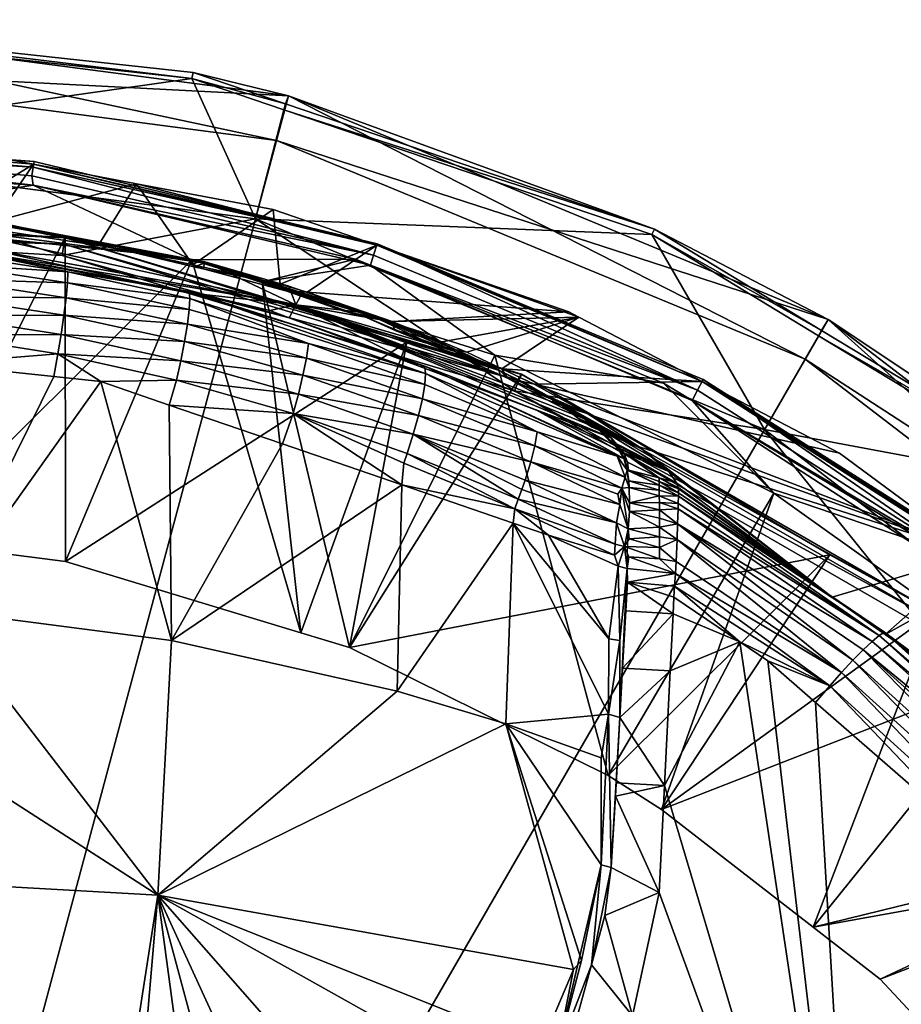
# Model space of a CAD drawing. Extents: x -0.027 to 0.027, y -0.252 to 0.027.
# Tile 138 of 139: x 0.004 to 0.015, y 0.015 to 0.027. Entities that reach past the tile are written whole.
import ezdxf

# ---------------------------------------------------------------- set-up
doc = ezdxf.new("R2010")
doc.units = 0
doc.layers.add('mesh', color=7, linetype='CONTINUOUS')

msp = doc.modelspace()

# ---------------------------------------------------------------- meshes
at = {"layer": 'mesh'}
mesh = msp.add_polyface(dxfattribs=at)
corners = [(0.0027, 0.024293, 0.186852), (0.003295, 0.024042, 0.190412), (0.000384, 0.024213, 0.190405), (0.000386, 0.023957, 0.19428), (0.001805, 0.023875, 0.194358), (0.000386, 0.023906, 0.194384), (0.003287, 0.023745, 0.194269), (0.000385, 0.023983, 0.194171), (0.000505, 0.025962, 0.061001), (0.007222, 0.025078, 0.061501), (0.000505, 0.025962, 0.061501), (0.000505, 0.026507, 0.061501), (0.006236, 0.02588, 0.132596), (0.000505, 0.026507, 0.132596), (0.004723, 0.023927, 0.159172), (0.003314, 0.023982, 0.159244), (-0.000907, 0.024255, 0.159172), (-0.000907, 0.024252, 0.159019), (0.004722, 0.023925, 0.159019), (-0.000903, 0.024174, 0.158887), (0.004708, 0.023847, 0.158887), (-0.000895, 0.024041, 0.158811), (0.003383, 0.024199, 0.18673), (0.000383, 0.024376, 0.186724), (0.000384, 0.024306, 0.186619), (0.003301, 0.023979, 0.186616), (0.003377, 0.024173, 0.186856), (0.000383, 0.024398, 0.186848), (0.003256, 0.023828, 0.193817), (0.000385, 0.024023, 0.193962), (0.003283, 0.023825, 0.194052), (0.002444, 0.024239, 0.165091), (0.000381, 0.024824, 0.165091), (0.000385, 0.024311, 0.165091), (0.004342, 0.024546, 0.165091), (0.003491, 0.024956, 0.1654), (0.000381, 0.024356, 0.185606), (0.00038, 0.025124, 0.1654), (0.00331, 0.024155, 0.185611), (0.004344, 0.024761, 0.165182), (0.00038, 0.025096, 0.165263), (0.00038, 0.025, 0.165148), (0.004354, 0.024827, 0.165287), (0.004347, 0.024795, 0.1654), (0.000505, 0.025, 0.158801), (0.004685, 0.023716, 0.158811), (0.006974, 0.024149, 0.158801)]
mesh.append_faces([[corners[k] for k in face] for face in [(0, 1, 2, 2), (3, 4, 5, 5), (6, 3, 7, 7), (6, 4, 3, 3), (8, 9, 10, 10), (9, 11, 10, 10), (12, 13, 11, 11), (14, 15, 16, 16), (16, 17, 14, 14), (18, 19, 20, 20), (17, 19, 18, 18), (19, 21, 20, 20), (22, 23, 24, 24), (25, 22, 24, 24), (26, 0, 22, 22), (27, 22, 0, 0), (23, 22, 27, 27), (0, 2, 27, 27), (0, 26, 1, 1), (28, 2, 1, 1), (29, 2, 28, 28), (29, 30, 7, 7), (29, 28, 30, 30), (31, 32, 33, 33), (31, 34, 32, 32), (35, 36, 37, 37), (35, 38, 36, 36), (39, 40, 41, 41), (42, 37, 40, 40), (34, 41, 32, 32), (43, 35, 37, 37), (38, 24, 36, 36), (38, 25, 24, 24), (44, 45, 21, 21), (46, 45, 44, 44)]])
mesh = msp.add_polyface(dxfattribs=at)
corners = [(0.005565, 0.024565, 0.1654), (0.00512, 0.023845, 0.185623), (0.003881, 0.024116, 0.185613), (0.006234, 0.023602, 0.185631), (0.005531, 0.023749, 0.186633), (0.007222, 0.025078, 0.061001), (0.007222, 0.025078, 0.061501), (0.000505, 0.025962, 0.061001), (0.007364, 0.025604, 0.061001), (0.000505, 0.026507, 0.001001), (0.007364, 0.025604, 0.001001), (0.000505, 0.026507, 0.061001), (0.000505, 0.025, 0.158801), (0.00622, 0.025809, 0.135003), (0.006974, 0.024149, 0.158801), (0.000505, 0.026435, 0.135003), (0.007364, 0.025604, 0.061501), (0.000505, 0.026507, 0.061501), (0.006236, 0.02588, 0.132596), (0.000505, 0.026507, 0.132596), (0.004723, 0.023927, 0.159172), (-0.000907, 0.024252, 0.159019), (0.004722, 0.023925, 0.159019), (0.003301, 0.023979, 0.186616), (0.003383, 0.024199, 0.18673), (0.003377, 0.024173, 0.186856), (0.006374, 0.023641, 0.186874), (0.004873, 0.023903, 0.186645), (0.00637, 0.023622, 0.186756), (0.003295, 0.024042, 0.190412), (0.006223, 0.023663, 0.165091), (0.004342, 0.024546, 0.165091), (0.002444, 0.024239, 0.165091), (0.004347, 0.024795, 0.1654), (0.00331, 0.024155, 0.185611), (0.003491, 0.024956, 0.1654), (0.004354, 0.024827, 0.165287), (0.00038, 0.025096, 0.165263), (0.004344, 0.024761, 0.165182), (0.00038, 0.025124, 0.1654), (0.004329, 0.02466, 0.165113), (0.00038, 0.025, 0.165148), (0.008373, 0.023717, 0.165113), (0.008417, 0.023852, 0.165232), (0.00841, 0.023836, 0.1654)]
mesh.append_faces([[corners[k] for k in face] for face in [(0, 1, 2, 2), (3, 1, 0, 0), (1, 4, 2, 2), (5, 6, 7, 7), (8, 9, 10, 10), (11, 9, 8, 8), (7, 8, 5, 5), (7, 11, 8, 8), (12, 13, 14, 14), (12, 15, 13, 13), (6, 16, 17, 17), (16, 18, 17, 17), (15, 19, 13, 13), (19, 18, 13, 13), (20, 21, 22, 22), (23, 4, 24, 24), (25, 24, 26, 26), (27, 24, 4, 4), (27, 28, 24, 24), (29, 25, 26, 26), (30, 31, 32, 32), (33, 34, 35, 35), (33, 2, 34, 34), (0, 2, 33, 33), (36, 37, 38, 38), (33, 39, 36, 36), (40, 41, 31, 31), (38, 41, 40, 40), (42, 40, 31, 31), (42, 38, 40, 40), (43, 36, 38, 38), (43, 33, 36, 36), (44, 0, 33, 33), (2, 23, 34, 34), (2, 4, 23, 23)]])
mesh = msp.add_polyface(dxfattribs=at)
corners = [(0.005817, 0.016139, 0.19498), (0.006537, 0.010812, 0.196022), (0.00534, 0.010554, 0.196109), (0.007168, 0.011121, 0.195933), (0.007945, 0.011501, 0.195824), (0.005386, 0.009743, 0.196209), (0.006747, 0.008991, 0.196331), (0.000461, 0.008781, 0.196455), (0.000502, 0.000509, 0.198018), (0.007336, 0.000512, 0.197833), (0.007364, 0.025604, 0.001001), (0.000505, 0.026507, 0.001001), (0.000505, 0.000007, 0.001001), (0.007252, 0.01094, 0.195914), (0.00631, 0.010571, 0.196003), (0.006133, 0.010522, 0.196019), (0.006929, 0.010744, 0.195948), (0.004938, 0.010467, 0.196138), (0.004951, 0.010326, 0.196134), (0.005388, 0.010314, 0.196085), (0.001963, 0.010067, 0.196191), (0.000455, 0.010089, 0.196223), (0.000454, 0.010196, 0.196231), (0.000423, 0.016444, 0.195035), (0.000454, 0.009481, 0.196322), (0.006285, 0.009892, 0.196154), (0.006673, 0.010034, 0.19611)]
mesh.append_faces([[corners[k] for k in face] for face in [(0, 1, 2, 2), (0, 3, 1, 1), (0, 4, 3, 3), (5, 6, 7, 7), (6, 8, 7, 7), (6, 9, 8, 8), (10, 11, 12, 12), (13, 14, 15, 15), (16, 14, 13, 13), (2, 15, 17, 17), (1, 15, 2, 2), (1, 13, 15, 15), (3, 13, 1, 1), (15, 18, 17, 17), (13, 18, 15, 15), (19, 18, 15, 15), (18, 20, 21, 21), (21, 17, 18, 18), (22, 17, 21, 21), (0, 2, 17, 17), (23, 17, 22, 22), (23, 0, 17, 17), (5, 7, 24, 24), (25, 6, 5, 5), (25, 26, 6, 6), (26, 16, 13, 13), (25, 16, 26, 26), (25, 14, 16, 16), (25, 15, 14, 14), (25, 19, 15, 15), (5, 19, 25, 25), (5, 18, 19, 19), (20, 18, 5, 5), (20, 24, 21, 21), (5, 24, 20, 20)]])
mesh = msp.add_polyface(dxfattribs=at)
corners = [(0.006156, 0.023278, 0.193428), (0.003791, 0.023792, 0.19379), (0.007452, 0.023131, 0.190443), (0.007143, 0.023064, 0.193277), (0.007374, 0.022978, 0.193216), (0.00619, 0.023289, 0.193685), (0.008978, 0.022405, 0.193084), (0.008987, 0.022317, 0.193324), (0.006197, 0.023205, 0.19391), (0.00617, 0.022901, 0.194311), (0.004733, 0.023215, 0.194507), (0.006191, 0.023075, 0.194124), (0.006136, 0.022694, 0.194459), (0.004708, 0.023007, 0.194646), (0.007603, 0.022672, 0.193866), (0.007054, 0.023401, 0.165091), (0.008158, 0.023672, 0.165091), (0.006223, 0.023663, 0.165091), (0.007183, 0.024261, 0.1654), (0.006234, 0.023602, 0.185631), (0.005565, 0.024565, 0.1654), (0.007267, 0.023376, 0.18564), (0.006245, 0.023582, 0.186645), (0.005531, 0.023749, 0.186633), (0.006354, 0.023557, 0.186647), (0.006974, 0.024149, 0.158801), (0.00622, 0.025809, 0.135003), (0.007312, 0.025439, 0.135003), (0.007364, 0.025604, 0.061501), (0.007331, 0.025509, 0.132596), (0.006236, 0.02588, 0.132596), (0.00637, 0.023622, 0.186756), (0.004873, 0.023903, 0.186645), (0.007334, 0.023297, 0.186785), (0.00829, 0.022981, 0.186962), (0.008278, 0.023035, 0.187068), (0.006374, 0.023641, 0.186874), (0.007371, 0.023353, 0.186943), (0.003295, 0.024042, 0.190412), (0.004342, 0.024546, 0.165091), (0.008335, 0.023601, 0.165091), (0.008373, 0.023717, 0.165113), (0.007585, 0.023279, 0.185644), (0.01004, 0.022113, 0.158811), (0.004685, 0.023716, 0.158811)]
mesh.append_faces([[corners[k] for k in face] for face in [(0, 1, 2, 2), (2, 3, 0, 0), (2, 4, 3, 3), (4, 5, 3, 3), (4, 6, 5, 5), (5, 7, 8, 8), (5, 0, 3, 3), (9, 10, 11, 11), (12, 13, 9, 9), (8, 14, 11, 11), (7, 14, 8, 8), (15, 16, 17, 17), (18, 19, 20, 20), (18, 21, 19, 19), (19, 22, 23, 23), (19, 24, 22, 22), (21, 24, 19, 19), (25, 26, 27, 27), (28, 29, 30, 30), (26, 29, 27, 27), (26, 30, 29, 29), (31, 22, 24, 24), (31, 23, 22, 22), (32, 23, 31, 31), (33, 31, 24, 24), (34, 31, 33, 33), (35, 36, 31, 31), (2, 36, 37, 37), (2, 38, 36, 36), (17, 16, 39, 39), (40, 39, 16, 16), (41, 39, 40, 40), (21, 33, 24, 24), (42, 33, 21, 21), (25, 43, 44, 44)]])
mesh = msp.add_polyface(dxfattribs=at)
corners = [(0.009937, 0.018169, 0.194329), (0.005817, 0.016139, 0.19498), (0.00865, 0.018554, 0.194435), (0.01074, 0.015256, 0.194844), (0.00908, 0.012425, 0.195574), (0.007945, 0.011501, 0.195824), (0.010343, 0.014328, 0.195082), (0.010092, 0.013743, 0.195232), (0.000423, 0.016444, 0.195035), (0.000407, 0.01963, 0.194833), (0.00598, 0.019153, 0.194604), (0.011438, 0.014711, 0.194836), (0.01111, 0.015898, 0.194562), (0.011753, 0.01617, 0.194462), (0.000505, 0.000007, 0.001001), (0.013755, 0.022957, 0.001001), (0.007364, 0.025604, 0.001001), (0.011244, 0.017467, 0.194156), (0.011235, 0.017311, 0.194196), (0.011288, 0.018242, 0.193954), (0.011186, 0.016465, 0.194417), (0.011066, 0.016497, 0.194508), (0.011065, 0.017765, 0.194218), (0.011154, 0.018281, 0.194086), (0.011288, 0.019156, 0.193816), (0.010954, 0.015312, 0.194714), (0.010535, 0.014224, 0.195018), (0.010794, 0.014741, 0.194862), (0.010835, 0.015366, 0.194802), (0.011375, 0.01442, 0.194911), (0.010559, 0.012811, 0.195333), (0.011816, 0.017439, 0.194129)]
mesh.append_faces([[corners[k] for k in face] for face in [(0, 1, 2, 2), (3, 1, 0, 0), (4, 5, 1, 1), (1, 6, 7, 7), (3, 6, 1, 1), (8, 9, 1, 1), (10, 2, 1, 1), (11, 12, 13, 13), (14, 15, 16, 16), (17, 18, 19, 19), (18, 20, 19, 19), (21, 22, 23, 23), (23, 20, 21, 21), (19, 20, 23, 23), (24, 19, 23, 23), (25, 20, 12, 12), (26, 25, 27, 27), (25, 21, 20, 20), (26, 21, 25, 25), (26, 28, 21, 21), (26, 3, 28, 28), (26, 6, 3, 3), (26, 7, 6, 6), (22, 0, 23, 23), (0, 28, 3, 3), (0, 21, 28, 28), (22, 21, 0, 0), (13, 20, 18, 18), (13, 12, 20, 20), (11, 25, 12, 12), (11, 27, 25, 25), (29, 27, 11, 11), (29, 26, 27, 27), (30, 26, 29, 29), (31, 17, 19, 19)]])
mesh = msp.add_polyface(dxfattribs=at)
corners = [(0.008922, 0.022399, 0.192805), (0.007374, 0.022978, 0.193216), (0.007452, 0.023131, 0.190443), (0.010683, 0.023049, 0.1654), (0.008591, 0.022932, 0.185786), (0.007585, 0.023279, 0.185644), (0.010804, 0.022986, 0.1654), (0.009179, 0.02269, 0.186029), (0.008622, 0.022832, 0.187071), (0.007222, 0.025078, 0.061001), (0.013482, 0.022485, 0.061501), (0.007222, 0.025078, 0.061501), (0.006974, 0.024149, 0.158801), (0.007312, 0.025439, 0.135003), (0.011665, 0.023963, 0.135003), (0.007364, 0.025604, 0.061501), (0.011696, 0.024028, 0.132596), (0.007331, 0.025509, 0.132596), (0.004723, 0.023927, 0.159172), (0.010125, 0.02231, 0.159172), (0.008767, 0.022687, 0.159244), (0.004722, 0.023925, 0.159019), (0.004708, 0.023847, 0.158887), (0.010124, 0.022307, 0.159019), (0.004685, 0.023716, 0.158811), (0.010093, 0.022235, 0.158887), (0.009146, 0.02269, 0.187473), (0.008547, 0.022937, 0.187231), (0.008278, 0.023035, 0.187068), (0.007334, 0.023297, 0.186785), (0.007999, 0.023065, 0.186855), (0.00829, 0.022981, 0.186962), (0.007371, 0.023353, 0.186943), (0.00754, 0.023293, 0.186985), (0.00637, 0.023622, 0.186756), (0.006374, 0.023641, 0.186874), (0.007054, 0.023401, 0.165091), (0.008335, 0.023601, 0.165091), (0.008158, 0.023672, 0.165091), (0.009809, 0.022535, 0.165091), (0.00841, 0.023836, 0.1654), (0.007267, 0.023376, 0.18564), (0.007183, 0.024261, 0.1654), (0.012207, 0.02212, 0.165113), (0.008373, 0.023717, 0.165113), (0.008417, 0.023852, 0.165232), (0.012261, 0.022223, 0.165401), (0.004344, 0.024761, 0.165182), (0.004347, 0.024795, 0.1654), (0.005565, 0.024565, 0.1654), (0.013001, 0.021652, 0.158801), (0.01004, 0.022113, 0.158811)]
mesh.append_faces([[corners[k] for k in face] for face in [(0, 1, 2, 2), (3, 4, 5, 5), (6, 7, 4, 4), (7, 8, 4, 4), (9, 10, 11, 11), (12, 13, 14, 14), (10, 15, 11, 11), (16, 17, 15, 15), (13, 17, 16, 16), (18, 19, 20, 20), (18, 21, 19, 19), (21, 22, 23, 23), (22, 24, 25, 25), (26, 27, 28, 28), (29, 30, 31, 31), (32, 28, 33, 33), (28, 34, 31, 31), (32, 35, 28, 28), (2, 33, 28, 28), (2, 32, 33, 33), (28, 27, 2, 2), (36, 37, 38, 38), (39, 37, 36, 36), (40, 41, 42, 42), (40, 5, 41, 41), (3, 5, 40, 40), (43, 44, 37, 37), (45, 46, 40, 40), (45, 47, 44, 44), (40, 48, 45, 45), (42, 49, 40, 40), (4, 30, 29, 29), (5, 4, 29, 29), (4, 31, 30, 30), (4, 8, 31, 31), (50, 51, 12, 12)]])
mesh = msp.add_polyface(dxfattribs=at)
corners = [(0.011057, 0.021653, 0.190151), (0.007452, 0.023131, 0.190443), (0.010878, 0.021776, 0.189648), (0.010685, 0.021907, 0.189108), (0.010181, 0.022194, 0.188351), (0.01311, 0.020901, 0.165091), (0.011804, 0.022204, 0.165091), (0.009809, 0.022535, 0.165091), (0.009478, 0.022568, 0.186153), (0.010804, 0.022986, 0.1654), (0.009889, 0.022371, 0.18645), (0.008591, 0.022932, 0.185786), (0.010683, 0.023049, 0.1654), (0.009179, 0.02269, 0.186029), (0.013482, 0.022485, 0.061001), (0.013482, 0.022485, 0.061501), (0.007222, 0.025078, 0.061001), (0.007364, 0.025604, 0.061001), (0.007364, 0.025604, 0.001001), (0.013755, 0.022957, 0.061001), (0.006974, 0.024149, 0.158801), (0.011665, 0.023963, 0.135003), (0.013001, 0.021652, 0.158801), (0.013755, 0.022957, 0.061501), (0.007364, 0.025604, 0.061501), (0.011696, 0.024028, 0.132596), (0.007312, 0.025439, 0.135003), (0.01053, 0.021999, 0.188738), (0.009872, 0.022347, 0.18807), (0.00918, 0.022605, 0.187339), (0.009501, 0.022468, 0.187518), (0.009957, 0.022263, 0.187935), (0.010215, 0.02212, 0.188147), (0.01047, 0.021981, 0.18847), (0.011185, 0.021554, 0.190571), (0.010302, 0.021884, 0.192439), (0.008922, 0.022399, 0.192805), (0.008335, 0.023601, 0.165091), (0.012261, 0.022223, 0.165401), (0.010272, 0.022189, 0.186727), (0.012142, 0.021999, 0.165091), (0.012207, 0.02212, 0.165113), (0.008417, 0.023852, 0.165232), (0.008373, 0.023717, 0.165113), (0.00841, 0.023836, 0.1654), (0.012273, 0.022246, 0.165233), (0.010909, 0.021839, 0.187475)]
mesh.append_faces([[corners[k] for k in face] for face in [(0, 1, 2, 2), (1, 3, 2, 2), (1, 4, 3, 3), (5, 6, 7, 7), (8, 9, 10, 10), (9, 11, 12, 12), (8, 13, 9, 9), (14, 15, 16, 16), (17, 18, 19, 19), (16, 17, 19, 19), (20, 21, 22, 22), (15, 23, 24, 24), (23, 25, 24, 24), (26, 25, 21, 21), (27, 4, 28, 28), (29, 30, 31, 31), (32, 27, 31, 31), (32, 33, 27, 27), (3, 4, 27, 27), (27, 28, 31, 31), (34, 35, 36, 36), (7, 6, 37, 37), (10, 38, 39, 39), (10, 9, 38, 38), (40, 37, 6, 6), (41, 37, 40, 40), (42, 43, 41, 41), (9, 12, 44, 44), (44, 38, 9, 9), (45, 42, 41, 41), (45, 38, 42, 42), (10, 31, 30, 30), (39, 31, 10, 10), (46, 31, 39, 39), (32, 31, 46, 46)]])
mesh = msp.add_polyface(dxfattribs=at)
corners = [(0.015505, 0.020179, 0.165402), (0.011516, 0.021448, 0.188682), (0.010909, 0.021839, 0.187475), (0.010272, 0.022189, 0.186727), (0.013802, 0.019666, 0.192343), (0.01184, 0.02118, 0.189999), (0.011541, 0.021427, 0.188784), (0.011868, 0.021156, 0.190115), (0.01198, 0.020777, 0.192679), (0.011756, 0.020789, 0.192862), (0.011755, 0.020867, 0.192747), (0.011755, 0.020936, 0.192624), (0.011395, 0.021047, 0.192712), (0.011755, 0.020993, 0.192493), (0.01119, 0.021504, 0.190253), (0.013755, 0.022957, 0.061001), (0.007364, 0.025604, 0.001001), (0.013755, 0.022957, 0.001001), (0.007222, 0.025078, 0.061001), (0.013482, 0.022485, 0.061001), (0.013755, 0.022957, 0.061501), (0.013676, 0.022828, 0.132596), (0.011696, 0.024028, 0.132596), (0.011665, 0.023963, 0.135003), (0.015009, 0.01949, 0.159172), (0.013775, 0.020171, 0.159244), (0.010125, 0.02231, 0.159172), (0.010124, 0.022307, 0.159019), (0.010093, 0.022235, 0.158887), (0.015007, 0.019488, 0.159019), (0.01004, 0.022113, 0.158811), (0.014961, 0.019425, 0.158887), (0.01311, 0.020901, 0.165091), (0.012142, 0.021999, 0.165091), (0.011804, 0.022204, 0.165091), (0.012261, 0.022223, 0.165401), (0.013887, 0.021373, 0.165401), (0.01196, 0.021022, 0.191283), (0.011333, 0.021376, 0.191559), (0.011754, 0.021081, 0.192033), (0.011977, 0.020965, 0.191942), (0.011754, 0.021037, 0.192351), (0.011981, 0.02095, 0.192127), (0.011982, 0.020904, 0.192351), (0.011982, 0.020864, 0.19251), (0.011978, 0.020713, 0.192803), (0.011397, 0.020965, 0.192825), (0.011402, 0.020787, 0.193038), (0.011756, 0.020701, 0.19297), (0.011389, 0.021171, 0.192473), (0.013001, 0.021652, 0.158801), (0.014881, 0.019318, 0.158811)]
mesh.append_faces([[corners[k] for k in face] for face in [(0, 1, 2, 2), (3, 0, 2, 2), (4, 5, 6, 6), (4, 7, 5, 5), (8, 9, 10, 10), (11, 12, 13, 13), (7, 14, 5, 5), (15, 16, 17, 17), (18, 15, 19, 19), (20, 21, 22, 22), (23, 22, 21, 21), (24, 25, 26, 26), (26, 27, 24, 24), (27, 28, 29, 29), (28, 30, 31, 31), (32, 33, 34, 34), (3, 35, 36, 36), (7, 37, 38, 38), (37, 39, 38, 38), (40, 39, 37, 37), (41, 42, 43, 43), (39, 42, 41, 41), (40, 42, 39, 39), (44, 13, 43, 43), (44, 11, 13, 13), (44, 10, 11, 11), (8, 10, 44, 44), (45, 9, 8, 8), (10, 46, 11, 11), (9, 47, 10, 10), (48, 47, 9, 9), (13, 41, 43, 43), (13, 49, 41, 41), (41, 49, 39, 39), (50, 51, 30, 30)]])
mesh = msp.add_polyface(dxfattribs=at)
corners = [(0.000388, 0.023393, 0.19488), (0.000388, 0.023509, 0.194827), (0.001799, 0.02357, 0.194733), (0.000385, 0.023983, 0.194171), (0.003283, 0.023825, 0.194052), (0.003287, 0.023745, 0.194269), (0.003791, 0.023792, 0.19379), (0.006156, 0.023278, 0.193428), (0.001804, 0.023745, 0.194561), (0.001805, 0.023875, 0.194358), (0.001791, 0.02336, 0.194862), (0.003274, 0.023439, 0.194649), (0.003284, 0.023614, 0.194473), (0.004749, 0.02339, 0.194327), (0.004753, 0.023521, 0.194119), (0.006197, 0.023205, 0.19391), (0.00619, 0.023289, 0.193685), (0.003257, 0.02323, 0.194781), (0.004733, 0.023215, 0.194507), (0.006191, 0.023075, 0.194124), (0.000385, 0.024311, 0.165091), (0.001411, 0.020511, 0.165091), (0.002444, 0.024239, 0.165091), (0.00512, 0.023845, 0.185623), (0.006234, 0.023602, 0.185631), (0.005531, 0.023749, 0.186633), (0.004708, 0.023847, 0.158887), (-0.000895, 0.024041, 0.158811), (0.004685, 0.023716, 0.158811), (0.003383, 0.024199, 0.18673), (0.00637, 0.023622, 0.186756), (0.006374, 0.023641, 0.186874), (0.007452, 0.023131, 0.190443), (0.003256, 0.023828, 0.193817), (0.003295, 0.024042, 0.190412), (0.000386, 0.023776, 0.194584), (0.000386, 0.023906, 0.194384), (0.000389, 0.023265, 0.194938)]
mesh.append_faces([[corners[k] for k in face] for face in [(0, 1, 2, 2), (3, 4, 5, 5), (4, 6, 7, 7), (8, 9, 5, 5), (2, 10, 0, 0), (2, 11, 10, 10), (12, 11, 2, 2), (12, 13, 11, 11), (14, 13, 12, 12), (14, 15, 13, 13), (16, 15, 14, 14), (16, 4, 7, 7), (14, 4, 16, 16), (14, 5, 4, 4), (12, 5, 14, 14), (12, 8, 5, 5), (2, 8, 12, 12), (11, 17, 10, 10), (11, 18, 17, 17), (13, 18, 11, 11), (13, 19, 18, 18), (15, 19, 13, 13), (20, 21, 22, 22), (23, 24, 25, 25), (26, 27, 28, 28), (29, 30, 31, 31), (32, 6, 33, 33), (33, 34, 32, 32), (35, 36, 9, 9), (4, 33, 6, 6), (8, 35, 9, 9), (2, 35, 8, 8), (1, 35, 2, 2), (10, 37, 0, 0), (10, 17, 37, 37)]])
mesh = msp.add_polyface(dxfattribs=at)
corners = [(0.003314, 0.023982, 0.159244), (0.002879, 0.020326, 0.165091), (0.001411, 0.020511, 0.165091), (0.004708, 0.023007, 0.194646), (0.003257, 0.02323, 0.194781), (0.004733, 0.023215, 0.194507), (0.003235, 0.023003, 0.194863), (0.004674, 0.02278, 0.194735), (0.003209, 0.022775, 0.194893), (0.004635, 0.022551, 0.194773), (0.005144, 0.022221, 0.194711), (0.004587, 0.022281, 0.194741), (0.00617, 0.022901, 0.194311), (0.006136, 0.022694, 0.194459), (0.006092, 0.022468, 0.194558), (0.00604, 0.022239, 0.194608), (0.003217, 0.019513, 0.194711), (0.000407, 0.01963, 0.194833), (0.000401, 0.020874, 0.194755), (0.00598, 0.019153, 0.194604), (0.005817, 0.016139, 0.19498), (0.006223, 0.023663, 0.165091), (0.004727, 0.020092, 0.165092), (0.002444, 0.024239, 0.165091), (0.004723, 0.023927, 0.159172), (0.008767, 0.022687, 0.159244), (0.00039, 0.022999, 0.194986), (0.000392, 0.02273, 0.194967), (0.000389, 0.023265, 0.194938), (0.003166, 0.022433, 0.194817), (0.005954, 0.021943, 0.194578)]
mesh.append_faces([[corners[k] for k in face] for face in [(0, 1, 2, 2), (3, 4, 5, 5), (3, 6, 4, 4), (7, 6, 3, 3), (7, 8, 6, 6), (9, 8, 7, 7), (10, 11, 9, 9), (12, 3, 5, 5), (13, 7, 3, 3), (14, 7, 13, 13), (14, 9, 7, 7), (15, 9, 14, 14), (15, 10, 9, 9), (16, 17, 18, 18), (10, 16, 11, 11), (10, 19, 16, 16), (16, 20, 17, 17), (19, 20, 16, 16), (21, 1, 22, 22), (23, 1, 21, 21), (23, 2, 1, 1), (24, 1, 0, 0), (24, 22, 1, 1), (25, 22, 24, 24), (8, 26, 6, 6), (27, 26, 8, 8), (6, 28, 4, 4), (26, 28, 6, 6), (8, 29, 27, 27), (9, 29, 8, 8), (9, 11, 29, 29), (29, 18, 27, 27), (29, 16, 18, 18), (29, 11, 16, 16), (30, 19, 10, 10)]])
mesh = msp.add_polyface(dxfattribs=at)
corners = [(0.009146, 0.02269, 0.187473), (0.009499, 0.022532, 0.18773), (0.008547, 0.022937, 0.187231), (0.007452, 0.023131, 0.190443), (0.008922, 0.022399, 0.192805), (0.010302, 0.021884, 0.192439), (0.008978, 0.022405, 0.193084), (0.008769, 0.021369, 0.194155), (0.008843, 0.021598, 0.194067), (0.010086, 0.020829, 0.193866), (0.010043, 0.020715, 0.193908), (0.00873, 0.021255, 0.194182), (0.010311, 0.021626, 0.193185), (0.008979, 0.022187, 0.193554), (0.008987, 0.022317, 0.193324), (0.008951, 0.022018, 0.193761), (0.010282, 0.021462, 0.193406), (0.008904, 0.021818, 0.193935), (0.010233, 0.021269, 0.193597), (0.010167, 0.021054, 0.193752), (0.010128, 0.020942, 0.193814), (0.00918, 0.022638, 0.186918), (0.009179, 0.02269, 0.186029), (0.009478, 0.022568, 0.186153), (0.009889, 0.022371, 0.18645), (0.008622, 0.022832, 0.187071), (0.008828, 0.022755, 0.187143), (0.010125, 0.02231, 0.159172), (0.004722, 0.023925, 0.159019), (0.010124, 0.022307, 0.159019), (0.004708, 0.023847, 0.158887), (0.010093, 0.022235, 0.158887), (0.008087, 0.019073, 0.165091), (0.008767, 0.022687, 0.159244), (0.00918, 0.022605, 0.187339), (0.00829, 0.022981, 0.186962), (0.009957, 0.022263, 0.187935), (0.009872, 0.022347, 0.18807), (0.008278, 0.023035, 0.187068), (0.011057, 0.021653, 0.190151), (0.011185, 0.021554, 0.190571), (0.010181, 0.022194, 0.188351), (0.008707, 0.020997, 0.194126), (0.011257, 0.021337, 0.192527), (0.00865, 0.018554, 0.194435), (0.010025, 0.020545, 0.193909), (0.009501, 0.022468, 0.187518)]
mesh.append_faces([[corners[k] for k in face] for face in [(0, 1, 2, 2), (3, 2, 1, 1), (4, 5, 6, 6), (7, 8, 9, 9), (7, 10, 11, 11), (9, 10, 7, 7), (12, 13, 14, 14), (12, 15, 13, 13), (16, 17, 15, 15), (18, 8, 17, 17), (19, 20, 8, 8), (21, 22, 23, 23), (23, 24, 21, 21), (21, 25, 22, 22), (21, 26, 25, 25), (27, 28, 29, 29), (29, 30, 31, 31), (27, 32, 33, 33), (34, 25, 26, 26), (35, 25, 34, 34), (36, 37, 34, 34), (38, 34, 37, 37), (38, 35, 34, 34), (37, 1, 0, 0), (37, 0, 38, 38), (39, 40, 3, 3), (37, 41, 3, 3), (3, 1, 37, 37), (40, 4, 3, 3), (42, 11, 10, 10), (6, 43, 14, 14), (44, 42, 45, 45), (21, 24, 34, 34), (24, 46, 34, 34), (34, 26, 21, 21)]])
mesh = msp.add_polyface(dxfattribs=at)
corners = [(0.016033, 0.01881, 0.165091), (0.015032, 0.020243, 0.165091), (0.01311, 0.020901, 0.165091), (0.010272, 0.022189, 0.186727), (0.013887, 0.021373, 0.165401), (0.015505, 0.020179, 0.165402), (0.013802, 0.019666, 0.192343), (0.01443, 0.019224, 0.192418), (0.011516, 0.021448, 0.188682), (0.013772, 0.018616, 0.193693), (0.013041, 0.018912, 0.193679), (0.012707, 0.01914, 0.193639), (0.011936, 0.019798, 0.193493), (0.01442, 0.019252, 0.192633), (0.015006, 0.018818, 0.192486), (0.013605, 0.018421, 0.193766), (0.013001, 0.021652, 0.158801), (0.011665, 0.023963, 0.135003), (0.01364, 0.022765, 0.135003), (0.016626, 0.02104, 0.132596), (0.013676, 0.022828, 0.132596), (0.013755, 0.022957, 0.061501), (0.015009, 0.01949, 0.159172), (0.010124, 0.022307, 0.159019), (0.015007, 0.019488, 0.159019), (0.010093, 0.022235, 0.158887), (0.014961, 0.019425, 0.158887), (0.01004, 0.022113, 0.158811), (0.014881, 0.019318, 0.158811), (0.011781, 0.017152, 0.16509), (0.013775, 0.020171, 0.159244), (0.012142, 0.021999, 0.165091), (0.011982, 0.020864, 0.19251), (0.011982, 0.020904, 0.192351), (0.011972, 0.020538, 0.193018), (0.014273, 0.019144, 0.193074), (0.014168, 0.019045, 0.193273), (0.011978, 0.020713, 0.192803), (0.014358, 0.019213, 0.192858), (0.013912, 0.018775, 0.193587), (0.011945, 0.019947, 0.193432), (0.014046, 0.01892, 0.193447), (0.011965, 0.020352, 0.193186), (0.011954, 0.02009, 0.193374), (0.012261, 0.022223, 0.165401), (0.015779, 0.019977, 0.165402), (0.015602, 0.019754, 0.165091), (0.015703, 0.019881, 0.165113), (0.012207, 0.02212, 0.165113), (0.012273, 0.022246, 0.165233)]
mesh.append_faces([[corners[k] for k in face] for face in [(0, 1, 2, 2), (3, 4, 5, 5), (6, 5, 7, 7), (6, 8, 5, 5), (9, 10, 11, 11), (11, 12, 9, 9), (7, 13, 6, 6), (7, 14, 13, 13), (9, 15, 10, 10), (16, 17, 18, 18), (19, 20, 21, 21), (17, 20, 18, 18), (22, 23, 24, 24), (24, 25, 26, 26), (26, 27, 28, 28), (29, 30, 22, 22), (1, 31, 2, 2), (32, 33, 13, 13), (6, 13, 33, 33), (34, 35, 36, 36), (34, 37, 35, 35), (38, 35, 37, 37), (32, 13, 38, 38), (39, 9, 40, 40), (41, 34, 36, 36), (39, 42, 41, 41), (43, 42, 39, 39), (44, 5, 4, 4), (45, 5, 44, 44), (46, 31, 1, 1), (47, 31, 46, 46), (47, 48, 31, 31), (49, 48, 47, 47), (45, 44, 49, 49), (2, 29, 0, 0)]])
mesh = msp.add_polyface(dxfattribs=at)
corners = [(0.008767, 0.022687, 0.159244), (0.00751, 0.019247, 0.165091), (0.004727, 0.020092, 0.165092), (0.00617, 0.022901, 0.194311), (0.006191, 0.023075, 0.194124), (0.007603, 0.022672, 0.193866), (0.008922, 0.022399, 0.192805), (0.008978, 0.022405, 0.193084), (0.007374, 0.022978, 0.193216), (0.007578, 0.0225, 0.194063), (0.006136, 0.022694, 0.194459), (0.007537, 0.022296, 0.194222), (0.006092, 0.022468, 0.194558), (0.007483, 0.022072, 0.194335), (0.00604, 0.022239, 0.194608), (0.00742, 0.021842, 0.194402), (0.008843, 0.021598, 0.194067), (0.008904, 0.021818, 0.193935), (0.008951, 0.022018, 0.193761), (0.008979, 0.022187, 0.193554), (0.008769, 0.021369, 0.194155), (0.00873, 0.021255, 0.194182), (0.008987, 0.022317, 0.193324), (0.00619, 0.023289, 0.193685), (0.006223, 0.023663, 0.165091), (0.007054, 0.023401, 0.165091), (0.010093, 0.022235, 0.158887), (0.004685, 0.023716, 0.158811), (0.01004, 0.022113, 0.158811), (0.008087, 0.019073, 0.165091), (0.005954, 0.021943, 0.194578), (0.007294, 0.021483, 0.194358), (0.008707, 0.020997, 0.194126), (0.005144, 0.022221, 0.194711), (0.00598, 0.019153, 0.194604), (0.00865, 0.018554, 0.194435), (0.009809, 0.022535, 0.165091)]
mesh.append_faces([[corners[k] for k in face] for face in [(0, 1, 2, 2), (3, 4, 5, 5), (6, 7, 8, 8), (9, 3, 5, 5), (9, 10, 3, 3), (11, 10, 9, 9), (11, 12, 10, 10), (13, 12, 11, 11), (13, 14, 12, 12), (15, 14, 13, 13), (13, 16, 15, 15), (13, 17, 16, 16), (11, 17, 13, 13), (11, 18, 17, 17), (9, 18, 11, 11), (9, 19, 18, 18), (5, 19, 9, 9), (20, 15, 16, 16), (20, 21, 15, 15), (7, 22, 23, 23), (22, 19, 5, 5), (24, 1, 25, 25), (24, 2, 1, 1), (26, 27, 28, 28), (29, 1, 0, 0), (15, 30, 14, 14), (31, 30, 15, 15), (15, 32, 31, 31), (15, 21, 32, 32), (30, 33, 14, 14), (34, 31, 32, 32), (34, 30, 31, 31), (32, 35, 34, 34), (25, 29, 36, 36), (25, 1, 29, 29)]])
mesh = msp.add_polyface(dxfattribs=at)
corners = [(0.014369, 0.015144, 0.165088), (0.018067, 0.016567, 0.159244), (0.015386, 0.014048, 0.165087), (0.013575, 0.01576, 0.165089), (0.014119, 0.009683, 0.195816), (0.011753, 0.01617, 0.194462), (0.011816, 0.017439, 0.194129), (0.011438, 0.014711, 0.194836), (0.012707, 0.01914, 0.193639), (0.011884, 0.018795, 0.193774), (0.013041, 0.018912, 0.193679), (0.013605, 0.018421, 0.193766), (0.015685, 0.018152, 0.192597), (0.016725, 0.017163, 0.192984), (0.01442, 0.019252, 0.192633), (0.016729, 0.017126, 0.192767), (0.013772, 0.018616, 0.193693), (0.015733, 0.016566, 0.194093), (0.015966, 0.016626, 0.194044), (0.017659, 0.0142, 0.194511), (0.014168, 0.019045, 0.193273), (0.016555, 0.01708, 0.193428), (0.016432, 0.016997, 0.193628), (0.014273, 0.019144, 0.193074), (0.016654, 0.017135, 0.19321), (0.014358, 0.019213, 0.192858), (0.013912, 0.018775, 0.193587), (0.016131, 0.016765, 0.193941), (0.016288, 0.01689, 0.193801), (0.014046, 0.01892, 0.193447), (0.017987, 0.016842, 0.165091), (0.016033, 0.01881, 0.165091), (0.011235, 0.017311, 0.194196), (0.011244, 0.017467, 0.194156), (0.000505, 0.000007, 0.001001), (0.019243, 0.018746, 0.001001), (0.013755, 0.022957, 0.001001), (0.015009, 0.01949, 0.159172), (0.011781, 0.017152, 0.16509), (0.01311, 0.020901, 0.165091), (0.01115, 0.017555, 0.165091), (0.011288, 0.018242, 0.193954)]
mesh.append_faces([[corners[k] for k in face] for face in [(0, 1, 2, 2), (3, 1, 0, 0), (4, 5, 6, 6), (4, 7, 5, 5), (8, 6, 9, 9), (8, 4, 6, 6), (10, 4, 8, 8), (10, 11, 4, 4), (12, 13, 14, 14), (15, 13, 12, 12), (16, 17, 11, 11), (18, 17, 16, 16), (18, 19, 17, 17), (20, 21, 22, 22), (20, 23, 21, 21), (24, 21, 23, 23), (25, 13, 24, 24), (25, 14, 13, 13), (26, 18, 16, 16), (27, 18, 26, 26), (28, 20, 22, 22), (29, 20, 28, 28), (27, 29, 28, 28), (26, 29, 27, 27), (30, 0, 2, 2), (30, 3, 0, 0), (31, 3, 30, 30), (32, 6, 5, 5), (32, 33, 6, 6), (34, 35, 36, 36), (3, 37, 1, 1), (38, 37, 3, 3), (31, 38, 3, 3), (39, 40, 38, 38), (6, 41, 9, 9)]])
mesh = msp.add_polyface(dxfattribs=at)
corners = [(0.017592, 0.018412, 0.165403), (0.015685, 0.018152, 0.192597), (0.015006, 0.018818, 0.192486), (0.01442, 0.019252, 0.192633), (0.016654, 0.017135, 0.19321), (0.014273, 0.019144, 0.193074), (0.014358, 0.019213, 0.192858), (0.013482, 0.022485, 0.061001), (0.018858, 0.01836, 0.061501), (0.013482, 0.022485, 0.061501), (0.018858, 0.01836, 0.061001), (0.019243, 0.018746, 0.061001), (0.013755, 0.022957, 0.001001), (0.019243, 0.018746, 0.001001), (0.013755, 0.022957, 0.061001), (0.018178, 0.01768, 0.158801), (0.016582, 0.020982, 0.135003), (0.019088, 0.018586, 0.135003), (0.013001, 0.021652, 0.158801), (0.01364, 0.022765, 0.135003), (0.013755, 0.022957, 0.061501), (0.019243, 0.018746, 0.061501), (0.016626, 0.02104, 0.132596), (0.019139, 0.018637, 0.132596), (0.013676, 0.022828, 0.132596), (0.016033, 0.01881, 0.165091), (0.015602, 0.019754, 0.165091), (0.015032, 0.020243, 0.165091), (0.017987, 0.016842, 0.165091), (0.01738, 0.018629, 0.165402), (0.016795, 0.019227, 0.165402), (0.015779, 0.019977, 0.165402), (0.01443, 0.019224, 0.192418), (0.015505, 0.020179, 0.165402), (0.017883, 0.017796, 0.165091), (0.017252, 0.018488, 0.165097), (0.015703, 0.019881, 0.165113), (0.017406, 0.018653, 0.165291), (0.0158, 0.020006, 0.165262), (0.012273, 0.022246, 0.165233), (0.014881, 0.019318, 0.158811)]
mesh.append_faces([[corners[k] for k in face] for face in [(0, 1, 2, 2), (1, 3, 2, 2), (4, 5, 6, 6), (7, 8, 9, 9), (10, 8, 7, 7), (11, 12, 13, 13), (14, 12, 11, 11), (7, 11, 10, 10), (7, 14, 11, 11), (15, 16, 17, 17), (18, 16, 15, 15), (18, 19, 16, 16), (8, 20, 9, 9), (8, 21, 20, 20), (21, 22, 20, 20), (21, 23, 22, 22), (16, 23, 17, 17), (16, 22, 23, 23), (19, 22, 16, 16), (19, 24, 22, 22), (25, 26, 27, 27), (28, 26, 25, 25), (0, 2, 29, 29), (2, 30, 29, 29), (2, 31, 30, 30), (32, 31, 2, 2), (32, 33, 31, 31), (26, 34, 35, 35), (35, 36, 26, 26), (31, 29, 30, 30), (37, 31, 38, 38), (38, 36, 37, 37), (38, 39, 36, 36), (31, 39, 38, 38), (37, 29, 31, 31), (15, 40, 18, 18)]])
mesh = msp.add_polyface(dxfattribs=at)
corners = [(0.010442, 0.020402, 0.193841), (0.010043, 0.020715, 0.193908), (0.011224, 0.020166, 0.193603), (0.011918, 0.01947, 0.193597), (0.011321, 0.018826, 0.193801), (0.01136, 0.019505, 0.193624), (0.013775, 0.020171, 0.159244), (0.01115, 0.017555, 0.165091), (0.008087, 0.019073, 0.165091), (0.011343, 0.020268, 0.193491), (0.011233, 0.020295, 0.193552), (0.011268, 0.020034, 0.193628), (0.011375, 0.020007, 0.193521), (0.011393, 0.020145, 0.19344), (0.011385, 0.020479, 0.193324), (0.011397, 0.020359, 0.193352), (0.01125, 0.020549, 0.193438), (0.011288, 0.019156, 0.193816), (0.011288, 0.018242, 0.193954), (0.011158, 0.019173, 0.193869), (0.011379, 0.019846, 0.193536), (0.011154, 0.018281, 0.194086), (0.010025, 0.020545, 0.193909), (0.009937, 0.018169, 0.194329), (0.00865, 0.018554, 0.194435), (0.009809, 0.022535, 0.165091), (0.011945, 0.019947, 0.193432), (0.011884, 0.018795, 0.193774), (0.011759, 0.02012, 0.193399), (0.011759, 0.020255, 0.193328), (0.011757, 0.020497, 0.193163), (0.011402, 0.020682, 0.193131), (0.011758, 0.020381, 0.19325)]
mesh.append_faces([[corners[k] for k in face] for face in [(0, 1, 2, 2), (3, 4, 5, 5), (6, 7, 8, 8), (9, 2, 10, 10), (9, 11, 2, 2), (12, 9, 13, 13), (14, 9, 12, 12), (15, 9, 14, 14), (9, 12, 11, 11), (9, 16, 14, 14), (10, 16, 9, 9), (17, 12, 18, 18), (17, 11, 12, 12), (19, 11, 17, 17), (4, 18, 12, 12), (12, 5, 4, 4), (12, 20, 5, 5), (17, 21, 19, 19), (10, 2, 1, 1), (0, 2, 11, 11), (22, 1, 0, 0), (19, 0, 11, 11), (19, 22, 0, 0), (21, 22, 19, 19), (21, 23, 22, 22), (23, 24, 22, 22), (25, 8, 7, 7), (26, 20, 12, 12), (3, 5, 20, 20), (27, 18, 4, 4), (13, 26, 12, 12), (9, 28, 13, 13), (9, 15, 29, 29), (30, 14, 31, 31), (15, 14, 32, 32)]])
mesh = msp.add_polyface(dxfattribs=at)
corners = [(0.011541, 0.021427, 0.188784), (0.011516, 0.021448, 0.188682), (0.013802, 0.019666, 0.192343), (0.012707, 0.01914, 0.193639), (0.011918, 0.01947, 0.193597), (0.011928, 0.019669, 0.193545), (0.011884, 0.018795, 0.193774), (0.011936, 0.019798, 0.193493), (0.009809, 0.022535, 0.165091), (0.01115, 0.017555, 0.165091), (0.01311, 0.020901, 0.165091), (0.011321, 0.018826, 0.193801), (0.011781, 0.017152, 0.16509), (0.013775, 0.020171, 0.159244), (0.01196, 0.021022, 0.191283), (0.011868, 0.021156, 0.190115), (0.011977, 0.020965, 0.191942), (0.011981, 0.02095, 0.192127), (0.013772, 0.018616, 0.193693), (0.011945, 0.019947, 0.193432), (0.011954, 0.02009, 0.193374), (0.013912, 0.018775, 0.193587), (0.014046, 0.01892, 0.193447), (0.011965, 0.020352, 0.193186), (0.011972, 0.020538, 0.193018), (0.014358, 0.019213, 0.192858), (0.01198, 0.020777, 0.192679), (0.011982, 0.020864, 0.19251), (0.011982, 0.020904, 0.192351), (0.011978, 0.020713, 0.192803), (0.011756, 0.020701, 0.19297), (0.011756, 0.020789, 0.192862), (0.011757, 0.020603, 0.19307), (0.011757, 0.020497, 0.193163), (0.011758, 0.020381, 0.19325), (0.011759, 0.020255, 0.193328), (0.011759, 0.02012, 0.193399), (0.011379, 0.019846, 0.193536), (0.011393, 0.020145, 0.19344), (0.011343, 0.020268, 0.193491), (0.011397, 0.020359, 0.193352), (0.011402, 0.020682, 0.193131), (0.011385, 0.020479, 0.193324)]
mesh.append_faces([[corners[k] for k in face] for face in [(0, 1, 2, 2), (3, 4, 5, 5), (3, 6, 4, 4), (3, 5, 7, 7), (8, 9, 10, 10), (6, 11, 4, 4), (12, 9, 13, 13), (14, 15, 2, 2), (2, 16, 14, 14), (17, 16, 2, 2), (18, 7, 19, 19), (20, 21, 19, 19), (22, 23, 24, 24), (25, 26, 27, 27), (17, 2, 28, 28), (25, 29, 26, 26), (29, 30, 31, 31), (24, 30, 29, 29), (24, 32, 30, 30), (24, 33, 32, 32), (23, 33, 24, 24), (23, 34, 33, 33), (35, 20, 36, 36), (35, 23, 20, 20), (7, 37, 19, 19), (7, 5, 37, 37), (37, 5, 4, 4), (36, 19, 38, 38), (36, 20, 19, 19), (39, 35, 36, 36), (35, 34, 23, 23), (35, 40, 34, 34), (32, 41, 30, 30), (33, 41, 32, 32), (34, 42, 33, 33)]])
mesh = msp.add_polyface(dxfattribs=at)
corners = [(0.010282, 0.021462, 0.193406), (0.008951, 0.022018, 0.193761), (0.010311, 0.021626, 0.193185), (0.010233, 0.021269, 0.193597), (0.008904, 0.021818, 0.193935), (0.010167, 0.021054, 0.193752), (0.008843, 0.021598, 0.194067), (0.01047, 0.021981, 0.18847), (0.010909, 0.021839, 0.187475), (0.011516, 0.021448, 0.188682), (0.010215, 0.02212, 0.188147), (0.011541, 0.021427, 0.188784), (0.010961, 0.021683, 0.189381), (0.010791, 0.021786, 0.189066), (0.01184, 0.02118, 0.189999), (0.01119, 0.021504, 0.190253), (0.011149, 0.021536, 0.190096), (0.011868, 0.021156, 0.190115), (0.011283, 0.021431, 0.190608), (0.010988, 0.0217, 0.189591), (0.010878, 0.021776, 0.189648), (0.010685, 0.021907, 0.189108), (0.011057, 0.021653, 0.190151), (0.011185, 0.021554, 0.190571), (0.011333, 0.021376, 0.191559), (0.011225, 0.021474, 0.191568), (0.01053, 0.021999, 0.188738), (0.011378, 0.021266, 0.192087), (0.011278, 0.021403, 0.192099), (0.011336, 0.021311, 0.192347), (0.010302, 0.021884, 0.192439), (0.008978, 0.022405, 0.193084), (0.011257, 0.021337, 0.192527), (0.008987, 0.022317, 0.193324), (0.01135, 0.021091, 0.192837)]
mesh.append_faces([[corners[k] for k in face] for face in [(0, 1, 2, 2), (3, 4, 0, 0), (5, 6, 3, 3), (7, 8, 9, 9), (10, 8, 7, 7), (11, 12, 13, 13), (14, 15, 16, 16), (17, 18, 15, 15), (19, 20, 21, 21), (19, 22, 20, 20), (23, 22, 19, 19), (23, 24, 25, 25), (24, 15, 18, 18), (16, 15, 24, 24), (23, 19, 24, 24), (21, 26, 19, 19), (19, 13, 12, 12), (19, 26, 13, 13), (24, 19, 16, 16), (27, 28, 24, 24), (28, 25, 24, 24), (29, 28, 27, 27), (25, 30, 23, 23), (25, 28, 30, 30), (29, 30, 28, 28), (29, 31, 30, 30), (29, 32, 31, 31), (33, 32, 2, 2), (34, 0, 2, 2), (26, 11, 13, 13), (26, 9, 11, 11), (7, 9, 26, 26), (11, 19, 12, 12), (14, 19, 11, 11), (14, 16, 19, 19)]])
mesh = msp.add_polyface(dxfattribs=at)
corners = [(0.010086, 0.020829, 0.193866), (0.008843, 0.021598, 0.194067), (0.010128, 0.020942, 0.193814), (0.013775, 0.020171, 0.159244), (0.008087, 0.019073, 0.165091), (0.010125, 0.02231, 0.159172), (0.011389, 0.021171, 0.192473), (0.011375, 0.021173, 0.192579), (0.011336, 0.021311, 0.192347), (0.011378, 0.021266, 0.192087), (0.011397, 0.020965, 0.192825), (0.011395, 0.021047, 0.192712), (0.011313, 0.020957, 0.193079), (0.011402, 0.020787, 0.193038), (0.011402, 0.020682, 0.193131), (0.011385, 0.020479, 0.193324), (0.01125, 0.020549, 0.193438), (0.011286, 0.020765, 0.193279), (0.011257, 0.021337, 0.192527), (0.01135, 0.021091, 0.192837), (0.011264, 0.020888, 0.193197), (0.010311, 0.021626, 0.193185), (0.010282, 0.021462, 0.193406), (0.010233, 0.021269, 0.193597), (0.010167, 0.021054, 0.193752), (0.011233, 0.020295, 0.193552), (0.008707, 0.020997, 0.194126), (0.010043, 0.020715, 0.193908), (0.010025, 0.020545, 0.193909), (0.011755, 0.020993, 0.192493), (0.011755, 0.020936, 0.192624), (0.011755, 0.020867, 0.192747), (0.011756, 0.020701, 0.19297), (0.011333, 0.021376, 0.191559), (0.011283, 0.021431, 0.190608), (0.011868, 0.021156, 0.190115), (0.011754, 0.021081, 0.192033)]
mesh.append_faces([[corners[k] for k in face] for face in [(0, 1, 2, 2), (3, 4, 5, 5), (6, 7, 8, 8), (9, 6, 8, 8), (10, 7, 11, 11), (12, 13, 14, 14), (15, 16, 17, 17), (7, 18, 8, 8), (19, 18, 7, 7), (15, 12, 14, 14), (17, 20, 12, 12), (12, 15, 17, 17), (10, 13, 12, 12), (19, 10, 12, 12), (7, 10, 19, 19), (21, 18, 19, 19), (12, 22, 19, 19), (12, 23, 22, 22), (20, 23, 12, 12), (17, 23, 20, 20), (17, 24, 23, 23), (16, 24, 17, 17), (16, 25, 0, 0), (0, 2, 16, 16), (26, 27, 28, 28), (0, 25, 27, 27), (16, 2, 24, 24), (29, 11, 7, 7), (30, 10, 11, 11), (31, 13, 10, 10), (14, 13, 32, 32), (7, 6, 29, 29), (33, 34, 35, 35), (36, 9, 33, 33), (36, 6, 9, 9)]])
mesh = msp.add_polyface(dxfattribs=at)
corners = [(0.008228, 0.011619, 0.19578), (0.007945, 0.011501, 0.195824), (0.00908, 0.012425, 0.195574), (0.005817, 0.016139, 0.19498), (0.010092, 0.013743, 0.195232), (0.014119, 0.009683, 0.195816), (0.011375, 0.01442, 0.194911), (0.011438, 0.014711, 0.194836), (0.010559, 0.012811, 0.195333), (0.00939, 0.011488, 0.195689), (0.007919, 0.010489, 0.19597), (0.006747, 0.008991, 0.196331), (0.006673, 0.010034, 0.19611), (0.007336, 0.000512, 0.197833), (0.011109, 0.000514, 0.197731), (0.011477, 0.000514, 0.197721), (0.008293, 0.011514, 0.195727), (0.008876, 0.011942, 0.195608), (0.007948, 0.01126, 0.195798), (0.023454, 0.013257, 0.001001), (0.019243, 0.018746, 0.001001), (0.000505, 0.000007, 0.001001), (0.009212, 0.01228, 0.195531), (0.009948, 0.013206, 0.195268), (0.009381, 0.01243, 0.195475), (0.007168, 0.011121, 0.195933), (0.007252, 0.01094, 0.195914), (0.010354, 0.013774, 0.195116), (0.010535, 0.014224, 0.195018)]
mesh.append_faces([[corners[k] for k in face] for face in [(0, 1, 2, 2), (3, 4, 2, 2), (5, 6, 7, 7), (8, 6, 5, 5), (5, 9, 8, 8), (5, 10, 9, 9), (11, 10, 5, 5), (11, 12, 10, 10), (5, 13, 11, 11), (5, 14, 13, 13), (15, 14, 5, 5), (9, 16, 17, 17), (10, 16, 9, 9), (10, 18, 16, 16), (19, 20, 21, 21), (22, 23, 24, 24), (22, 17, 16, 16), (25, 1, 26, 26), (27, 23, 28, 28), (0, 26, 1, 1), (23, 4, 28, 28), (23, 2, 4, 4), (22, 2, 23, 23), (22, 0, 2, 2), (22, 26, 0, 0), (16, 26, 22, 22), (18, 26, 16, 16), (8, 27, 28, 28), (8, 23, 27, 27), (9, 23, 8, 8), (9, 24, 23, 23), (22, 24, 9, 9), (9, 17, 22, 22), (10, 26, 18, 18), (12, 26, 10, 10)]])
mesh = msp.add_polyface(dxfattribs=at)
corners = [(0.014119, 0.009683, 0.195816), (0.017659, 0.0142, 0.194511), (0.017967, 0.013822, 0.194577), (0.015733, 0.016566, 0.194093), (0.013605, 0.018421, 0.193766), (0.019519, 0.01364, 0.193341), (0.020354, 0.012121, 0.193825), (0.018719, 0.014764, 0.193385), (0.020138, 0.012487, 0.193532), (0.020355, 0.012081, 0.193599), (0.019419, 0.011819, 0.194889), (0.017864, 0.014338, 0.194447), (0.019178, 0.011701, 0.194951), (0.019621, 0.010925, 0.195087), (0.018392, 0.014644, 0.194034), (0.020152, 0.012095, 0.194278), (0.020001, 0.012051, 0.19448), (0.01853, 0.014708, 0.193833), (0.020271, 0.012118, 0.194056), (0.01864, 0.014748, 0.193613), (0.01805, 0.014455, 0.194346), (0.019625, 0.011909, 0.194791), (0.019822, 0.011988, 0.194654), (0.018229, 0.014558, 0.194207), (0.020841, 0.013073, 0.165091), (0.018099, 0.010461, 0.165079), (0.021685, 0.01134, 0.165091), (0.017185, 0.011976, 0.165084), (0.018658, 0.016166, 0.165091), (0.016647, 0.01269, 0.165085), (0.015386, 0.014048, 0.165087), (0.02221, 0.010908, 0.159172), (0.021413, 0.01207, 0.159244), (0.019111, 0.01562, 0.159172), (0.019109, 0.015618, 0.159019), (0.019049, 0.015568, 0.158887), (0.022208, 0.010907, 0.159019), (0.018947, 0.015482, 0.158811), (0.022138, 0.010872, 0.158887), (0.018862, 0.014523, 0.193196), (0.021354, 0.013783, 0.165405), (0.022149, 0.012504, 0.158801), (0.022018, 0.010812, 0.158811)]
mesh.append_faces([[corners[k] for k in face] for face in [(0, 1, 2, 2), (0, 3, 1, 1), (4, 3, 0, 0), (5, 6, 7, 7), (8, 6, 5, 5), (8, 9, 6, 6), (10, 2, 11, 11), (10, 12, 2, 2), (13, 12, 10, 10), (14, 15, 16, 16), (14, 17, 15, 15), (18, 15, 17, 17), (19, 6, 18, 18), (19, 7, 6, 6), (20, 10, 11, 11), (21, 10, 20, 20), (22, 14, 16, 16), (23, 14, 22, 22), (21, 23, 22, 22), (20, 23, 21, 21), (24, 25, 26, 26), (24, 27, 25, 25), (28, 27, 24, 24), (28, 29, 27, 27), (28, 30, 29, 29), (31, 32, 33, 33), (33, 34, 31, 31), (34, 35, 36, 36), (35, 37, 38, 38), (30, 33, 29, 29), (33, 27, 29, 29), (33, 25, 27, 27), (32, 25, 33, 33), (39, 40, 5, 5), (41, 42, 37, 37)]])

doc.saveas('drawing.dxf')
